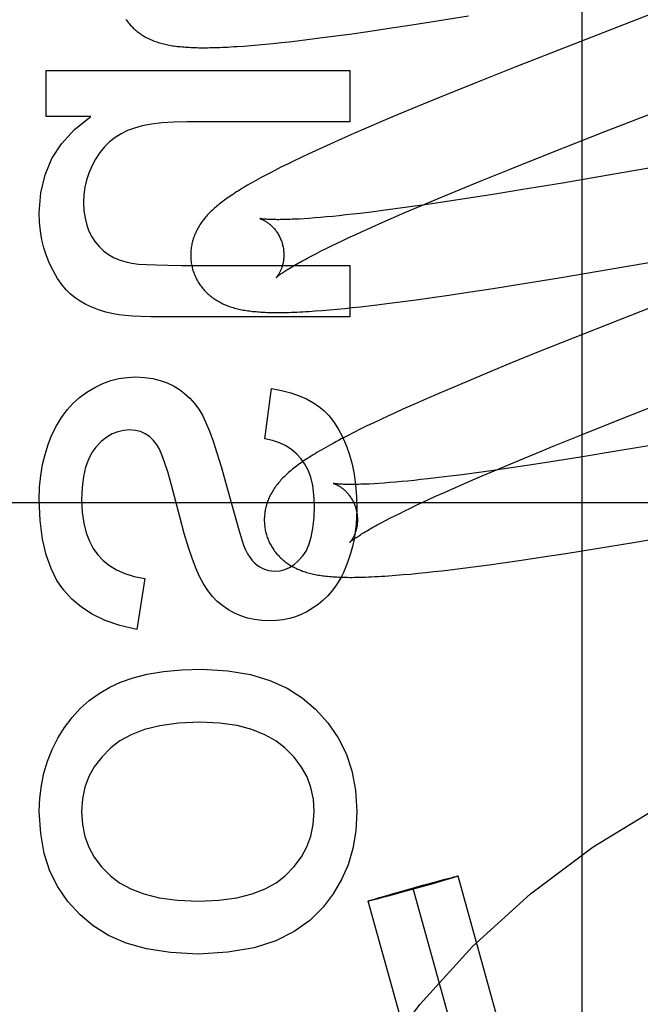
# Model space of a CAD drawing. Header units: inches. Extents: x 0 to 268, y 0 to 174.
# Tile 22 of 85: x 84.261 to 84.394, y 89.231 to 89.442. Entities that reach past the tile are written whole.
import ezdxf

# ---------------------------------------------------------------- set-up
doc = ezdxf.new("R2010")
doc.units = ezdxf.units.IN
doc.header["$LTSCALE"] = 14.749625
doc.header["$MEASUREMENT"] = 0
doc.linetypes.add('HIDDEN', pattern=[0.2, 0.1, -0.1])
doc.layers.add('DEFAULT_2', color=8, linetype='HIDDEN')

msp = doc.modelspace()

# ---------------------------------------------------------------- linework, layer by layer
at = {"layer": 'DEFAULT_2', "color": 8, "linetype": 'HIDDEN'}
for p, q in [((84.38179, 89.03425), (84.38179, 89.63905)), ((84.41733, 89.45152), (84.37966, 89.43692)), ((84.33994, 89.44039), (84.34523, 89.44119)), ((84.34523, 89.44119), (84.35067, 89.44204)), ((84.35067, 89.44204), (84.35737, 89.44313)), ((84.32893, 89.43882), (84.33184, 89.43921)), ((84.33184, 89.43921), (84.33583, 89.43978)), ((84.33583, 89.43978), (84.33994, 89.44039)), ((84.31068, 89.43676), (84.31226, 89.43689)), ((84.31226, 89.43689), (84.31387, 89.43704)), ((84.31387, 89.43704), (84.31551, 89.4372)), ((84.31551, 89.4372), (84.31718, 89.43738)), ((84.31718, 89.43738), (84.3189, 89.43757)), ((84.3189, 89.43757), (84.32064, 89.43777)), ((84.32064, 89.43777), (84.32333, 89.43809)), ((84.32333, 89.43809), (84.32609, 89.43844)), ((84.32609, 89.43844), (84.32893, 89.43882)), ((84.37966, 89.43692), (84.36753, 89.43216)), ((84.30917, 89.43664), (84.31068, 89.43676)), ((84.26677, 89.42153), (84.26677, 89.43141)), ((84.26677, 89.43141), (84.33197, 89.43141)), ((84.33197, 89.43141), (84.33197, 89.42036)), ((84.36753, 89.43216), (84.35896, 89.42875)), ((84.35896, 89.42875), (84.35274, 89.42623)), ((84.38668, 89.4183), (84.4079, 89.42653)), ((84.35274, 89.42623), (84.34771, 89.42417)), ((84.34284, 89.42215), (84.33908, 89.42057)), ((84.34771, 89.42417), (84.34284, 89.42215)), ((84.27635, 89.42153), (84.26677, 89.42153)), ((84.33197, 89.42036), (84.29704, 89.42036)), ((84.33908, 89.42057), (84.33544, 89.41901)), ((84.33544, 89.41901), (84.33279, 89.41786)), ((84.37471, 89.41359), (84.38668, 89.4183)), ((84.4402, 89.41809), (84.39031, 89.40941)), ((84.33022, 89.41673), (84.32773, 89.41562)), ((84.33279, 89.41786), (84.33022, 89.41673)), ((84.32454, 89.41416), (84.32301, 89.41345)), ((84.32612, 89.41489), (84.32454, 89.41416)), ((84.32773, 89.41562), (84.32612, 89.41489)), ((84.32002, 89.41203), (84.31857, 89.41132)), ((84.3215, 89.41274), (84.32002, 89.41203)), ((84.32301, 89.41345), (84.3215, 89.41274)), ((84.36632, 89.41025), (84.37471, 89.41359)), ((84.31585, 89.40996), (84.31461, 89.40932)), ((84.31717, 89.41063), (84.31585, 89.40996)), ((84.31857, 89.41132), (84.31717, 89.41063)), ((84.36026, 89.40781), (84.36632, 89.41025)), ((84.35541, 89.40582), (84.36026, 89.40781)), ((84.39031, 89.40941), (84.3776, 89.40725)), ((84.35075, 89.40389), (84.35541, 89.40582)), ((84.36865, 89.40577), (84.36217, 89.40473)), ((84.3776, 89.40725), (84.36865, 89.40577)), ((84.34717, 89.40238), (84.35075, 89.40389)), ((84.35193, 89.40315), (84.34806, 89.40258)), ((84.35696, 89.40391), (84.35193, 89.40315)), ((84.36217, 89.40473), (84.35696, 89.40391)), ((84.33654, 89.40104), (84.33414, 89.40075)), ((84.33904, 89.40135), (84.33654, 89.40104)), ((84.34164, 89.40169), (84.33904, 89.40135)), ((84.34433, 89.40206), (84.34164, 89.40169)), ((84.34375, 89.40092), (84.34717, 89.40238)), ((84.34806, 89.40258), (84.34433, 89.40206)), ((84.32324, 89.39968), (84.32213, 89.3996)), ((84.32441, 89.39977), (84.32324, 89.39968)), ((84.32564, 89.39987), (84.32441, 89.39977)), ((84.32693, 89.39999), (84.32564, 89.39987)), ((84.32827, 89.40011), (84.32693, 89.39999)), ((84.32966, 89.40025), (84.32827, 89.40011)), ((84.3311, 89.40041), (84.32966, 89.40025)), ((84.3326, 89.40057), (84.3311, 89.40041)), ((84.33414, 89.40075), (84.3326, 89.40057)), ((84.33891, 89.39881), (84.34128, 89.39985)), ((84.34128, 89.39985), (84.34375, 89.40092)), ((84.33307, 89.39618), (84.33446, 89.39681)), ((84.33446, 89.39681), (84.33663, 89.3978)), ((84.33663, 89.3978), (84.33891, 89.39881)), ((84.38774, 89.38877), (84.43809, 89.39753)), ((84.3292, 89.39436), (84.33044, 89.39495)), ((84.33044, 89.39495), (84.33173, 89.39555)), ((84.33173, 89.39555), (84.33307, 89.39618)), ((84.32477, 89.39216), (84.3258, 89.39268)), ((84.3258, 89.39268), (84.32688, 89.39322)), ((84.32688, 89.39322), (84.32801, 89.39378)), ((84.32801, 89.39378), (84.3292, 89.39436)), ((84.3229, 89.39118), (84.32381, 89.39166)), ((84.32381, 89.39166), (84.32477, 89.39216)), ((84.29581, 89.3896), (84.33197, 89.3896)), ((84.33197, 89.3896), (84.33197, 89.37855)), ((84.37726, 89.38701), (84.38774, 89.38877)), ((84.36931, 89.38571), (84.37726, 89.38701)), ((84.35734, 89.38383), (84.36269, 89.38466)), ((84.36269, 89.38466), (84.36931, 89.38571)), ((84.40872, 89.38529), (84.38969, 89.37788)), ((84.34328, 89.38183), (84.34616, 89.38222)), ((84.34616, 89.38222), (84.34912, 89.38263)), ((84.34912, 89.38263), (84.35317, 89.38321)), ((84.35317, 89.38321), (84.35734, 89.38383)), ((84.32453, 89.37982), (84.32601, 89.37993)), ((84.32601, 89.37993), (84.32757, 89.38006)), ((84.32757, 89.38006), (84.32919, 89.3802)), ((84.32919, 89.3802), (84.33084, 89.38037)), ((84.33084, 89.38037), (84.33251, 89.38054)), ((84.33251, 89.38054), (84.33422, 89.38072)), ((84.33422, 89.38072), (84.33595, 89.38092)), ((84.33595, 89.38092), (84.33773, 89.38113)), ((84.33773, 89.38113), (84.34047, 89.38147)), ((84.34047, 89.38147), (84.34328, 89.38183)), ((84.33197, 89.37855), (84.29157, 89.37855)), ((84.38969, 89.37788), (84.37986, 89.37399)), ((84.37986, 89.37399), (84.37244, 89.37102)), ((84.37244, 89.37102), (84.36628, 89.36852)), ((84.36628, 89.36852), (84.36131, 89.36648)), ((84.36131, 89.36648), (84.35746, 89.36487)), ((84.31368, 89.3524), (84.31515, 89.3632)), ((84.35373, 89.36329), (84.35101, 89.36212)), ((84.35746, 89.36487), (84.35373, 89.36329)), ((84.34836, 89.36098), (84.3458, 89.35984)), ((84.35101, 89.36212), (84.34836, 89.36098)), ((84.39036, 89.35675), (84.40231, 89.36144)), ((84.3458, 89.35984), (84.34331, 89.35873)), ((84.34012, 89.35727), (84.33858, 89.35656)), ((84.3417, 89.358), (84.34012, 89.35727)), ((84.34331, 89.35873), (84.3417, 89.358)), ((84.38198, 89.35341), (84.39036, 89.35675)), ((84.33562, 89.35515), (84.33419, 89.35444)), ((84.33709, 89.35585), (84.33562, 89.35515)), ((84.33858, 89.35656), (84.33709, 89.35585)), ((84.33277, 89.35374), (84.33141, 89.35305)), ((84.33419, 89.35444), (84.33277, 89.35374)), ((84.37595, 89.35097), (84.38198, 89.35341)), ((84.3711, 89.34899), (84.37595, 89.35097)), ((84.40043, 89.35164), (84.38909, 89.34974)), ((84.36645, 89.34706), (84.3711, 89.34899)), ((84.38142, 89.34849), (84.37508, 89.34748)), ((84.38909, 89.34974), (84.38142, 89.34849)), ((84.36607, 89.34612), (84.36228, 89.34557)), ((84.36288, 89.34556), (84.36645, 89.34706)), ((84.37, 89.3467), (84.36607, 89.34612)), ((84.37508, 89.34748), (84.37, 89.3467)), ((84.35104, 89.34409), (84.34871, 89.34382)), ((84.35347, 89.34439), (84.35104, 89.34409)), ((84.35601, 89.34471), (84.35347, 89.34439)), ((84.35863, 89.34506), (84.35601, 89.34471)), ((84.35701, 89.34303), (84.35947, 89.3441)), ((84.36228, 89.34557), (84.35863, 89.34506)), ((84.35947, 89.3441), (84.36288, 89.34556)), ((84.3053, 89.34312), (84.30761, 89.33469)), ((84.33819, 89.34283), (84.33713, 89.34277)), ((84.33932, 89.34291), (84.33819, 89.34283)), ((84.3405, 89.343), (84.33932, 89.34291)), ((84.34173, 89.34311), (84.3405, 89.343)), ((84.34302, 89.34322), (84.34173, 89.34311)), ((84.34437, 89.34335), (84.34302, 89.34322)), ((84.34576, 89.34349), (84.34437, 89.34335)), ((84.34721, 89.34365), (84.34576, 89.34349)), ((84.34871, 89.34382), (84.34721, 89.34365)), ((84.35237, 89.34098), (84.35464, 89.34199)), ((84.35464, 89.34199), (84.35701, 89.34303)), ((84.34882, 89.33936), (84.3502, 89.34)), ((84.3502, 89.34), (84.35237, 89.34098)), ((84.73199, 89.33865), (84.23199, 89.33865)), ((84.34496, 89.33755), (84.34619, 89.33814)), ((84.34619, 89.33814), (84.34748, 89.33874)), ((84.34748, 89.33874), (84.34882, 89.33936)), ((84.34054, 89.33536), (84.34157, 89.33588)), ((84.34157, 89.33588), (84.34264, 89.33642)), ((84.34264, 89.33642), (84.34377, 89.33698)), ((84.34377, 89.33698), (84.34496, 89.33755)), ((84.33867, 89.33438), (84.33958, 89.33486)), ((84.33958, 89.33486), (84.34054, 89.33536)), ((84.39277, 89.33017), (84.4032, 89.33193)), ((84.38486, 89.32888), (84.39277, 89.33017)), ((84.37295, 89.32702), (84.37827, 89.32783)), ((84.37827, 89.32783), (84.38486, 89.32888)), ((84.35617, 89.32467), (84.35896, 89.32503)), ((84.35896, 89.32503), (84.36183, 89.32541)), ((84.36183, 89.32541), (84.36478, 89.32582)), ((84.36478, 89.32582), (84.3688, 89.3264)), ((84.3688, 89.3264), (84.37295, 89.32702)), ((84.34178, 89.32314), (84.34337, 89.32327)), ((84.34337, 89.32327), (84.34497, 89.32341)), ((84.34497, 89.32341), (84.34659, 89.32357)), ((84.34659, 89.32357), (84.34824, 89.32374)), ((84.34824, 89.32374), (84.34994, 89.32392)), ((84.34994, 89.32392), (84.35167, 89.32412)), ((84.35167, 89.32412), (84.35345, 89.32433)), ((84.35345, 89.32433), (84.35617, 89.32467)), ((84.28795, 89.32244), (84.28623, 89.31151)), ((84.34785, 89.25672), (84.35062, 89.25747)), ((84.35139, 89.25748), (84.34973, 89.257)), ((84.35062, 89.25747), (84.35231, 89.25793)), ((84.3528, 89.25789), (84.35139, 89.25748)), ((84.35231, 89.25793), (84.3533, 89.25818)), ((84.35358, 89.25812), (84.3528, 89.25789)), ((84.3533, 89.25818), (84.35389, 89.25834)), ((84.35412, 89.25828), (84.35358, 89.25812)), ((84.35389, 89.25834), (84.35428, 89.25844)), ((84.35439, 89.25836), (84.35412, 89.25828)), ((84.35428, 89.25844), (84.35453, 89.2585)), ((84.35463, 89.25844), (84.35439, 89.25836)), ((84.35453, 89.2585), (84.35468, 89.25853)), ((84.35476, 89.25848), (84.35463, 89.25844)), ((84.35487, 89.25852), (84.35476, 89.25848)), ((84.394, 89.11894), (84.35516, 89.25863)), ((84.34131, 89.25489), (84.34441, 89.25576)), ((84.34663, 89.25613), (84.3432, 89.25518)), ((84.34441, 89.25576), (84.34785, 89.25672)), ((84.38436, 89.11626), (84.34552, 89.25595)), ((84.34973, 89.257), (84.34663, 89.25613)), ((84.37473, 89.11358), (84.33589, 89.25327)), ((84.33617, 89.25338), (84.33629, 89.25342)), ((84.33629, 89.25342), (84.33642, 89.25346)), ((84.33651, 89.2534), (84.33637, 89.25336)), ((84.33642, 89.25346), (84.33665, 89.25353)), ((84.33676, 89.25346), (84.33651, 89.2534)), ((84.33665, 89.25353), (84.33692, 89.25361)), ((84.33716, 89.25356), (84.33676, 89.25346)), ((84.33692, 89.25361), (84.33746, 89.25378)), ((84.33775, 89.25371), (84.33716, 89.25356)), ((84.33746, 89.25378), (84.33825, 89.25401)), ((84.33873, 89.25397), (84.33775, 89.25371)), ((84.33825, 89.25401), (84.33966, 89.25442)), ((84.34042, 89.25442), (84.33873, 89.25397)), ((84.33966, 89.25442), (84.34131, 89.25489)), ((84.3432, 89.25518), (84.34042, 89.25442))]:
    msp.add_line(p, q, dxfattribs=at)
for points in [[(84.2839, 89.44236), (84.28406, 89.44214), (84.28422, 89.44191), (84.28439, 89.4417), (84.28456, 89.44148), (84.28473, 89.44127), (84.28491, 89.44107), (84.2851, 89.44087), (84.28529, 89.44068), (84.28548, 89.44049), (84.28568, 89.4403), (84.28588, 89.44012), (84.28608, 89.43995), (84.28629, 89.43978), (84.2865, 89.43961), (84.28672, 89.43945), (84.28694, 89.43929), (84.28717, 89.43914), (84.2874, 89.43898), (84.28764, 89.43884), (84.28788, 89.43869), (84.28813, 89.43855), (84.28838, 89.43842), (84.28863, 89.43829), (84.28889, 89.43817), (84.28916, 89.43805), (84.28942, 89.43793), (84.28969, 89.43782), (84.28996, 89.43771), (84.29024, 89.43761), (84.29052, 89.43752), (84.29081, 89.43742), (84.2911, 89.43733), (84.29139, 89.43725), (84.29169, 89.43717), (84.29199, 89.43709), (84.2923, 89.43702), (84.2926, 89.43695), (84.29292, 89.43689), (84.29323, 89.43683), (84.29356, 89.43677), (84.29388, 89.43671), (84.29421, 89.43666), (84.29455, 89.43662), (84.29489, 89.43657), (84.29523, 89.43653), (84.29558, 89.4365), (84.29594, 89.43646), (84.29631, 89.43643), (84.29668, 89.4364), (84.29706, 89.43638), (84.29744, 89.43636), (84.29784, 89.43634), (84.29825, 89.43632), (84.29866, 89.4363), (84.29909, 89.43629), (84.29952, 89.43628), (84.29997, 89.43628), (84.30042, 89.43628), (84.3009, 89.43628), (84.30138, 89.43628), (84.30188, 89.43629), (84.30239, 89.4363), (84.30291, 89.43631), (84.30346, 89.43632), (84.30402, 89.43634), (84.30459, 89.43637), (84.30519, 89.43639), (84.3058, 89.43642), (84.30643, 89.43646), (84.30708, 89.4365), (84.30776, 89.43654), (84.30917, 89.43664)], [(84.2653, 89.40084), (84.26564, 89.40513), (84.26656, 89.40903), (84.26801, 89.4125), (84.27008, 89.41567), (84.27287, 89.4187), (84.27635, 89.42153)], [(84.29704, 89.42036), (84.29418, 89.4203), (84.29162, 89.42013), (84.28938, 89.41986), (84.28742, 89.41949), (84.28571, 89.41905), (84.28427, 89.41852)], [(84.28427, 89.41852), (84.28286, 89.41784), (84.28156, 89.41704), (84.28039, 89.41611), (84.2793, 89.41504), (84.27829, 89.41379), (84.27734, 89.41237)], [(84.27734, 89.41237), (84.27656, 89.41089), (84.27592, 89.4094), (84.27544, 89.4079), (84.2751, 89.40635), (84.27489, 89.40473), (84.27481, 89.40305)], [(84.31461, 89.40932), (84.31403, 89.40901), (84.31346, 89.40871), (84.31292, 89.40842), (84.31239, 89.40813), (84.31188, 89.40785), (84.31139, 89.40758), (84.31092, 89.40732), (84.31047, 89.40705), (84.31002, 89.4068), (84.3096, 89.40655), (84.30918, 89.4063), (84.30878, 89.40606), (84.30839, 89.40582), (84.30802, 89.40559), (84.30765, 89.40536), (84.30729, 89.40513), (84.30695, 89.4049), (84.30661, 89.40468), (84.30628, 89.40446), (84.30596, 89.40424), (84.30565, 89.40402), (84.30535, 89.40381), (84.30505, 89.40359), (84.30476, 89.40338), (84.30448, 89.40316), (84.30421, 89.40295), (84.30394, 89.40274), (84.30368, 89.40253), (84.30342, 89.40231), (84.30317, 89.4021)], [(84.27481, 89.40305), (84.2749, 89.4013), (84.27512, 89.3997), (84.27548, 89.39825), (84.27596, 89.39694), (84.27655, 89.39575), (84.27726, 89.39469)], [(84.30317, 89.4021), (84.30292, 89.40188), (84.30269, 89.40167), (84.30245, 89.40145), (84.30222, 89.40123), (84.302, 89.40102), (84.30178, 89.40079), (84.30157, 89.40057), (84.30136, 89.40035), (84.30116, 89.40012), (84.30097, 89.3999), (84.30077, 89.39967), (84.30059, 89.39944), (84.30041, 89.39921), (84.30024, 89.39897), (84.30007, 89.39874), (84.29991, 89.3985), (84.29975, 89.39826), (84.2996, 89.39802), (84.29946, 89.39777), (84.29932, 89.39753), (84.29918, 89.39728), (84.29906, 89.39703), (84.29894, 89.39678), (84.29882, 89.39653), (84.29871, 89.39628), (84.29861, 89.39603), (84.29852, 89.39578), (84.29843, 89.39553), (84.29834, 89.39527), (84.29826, 89.39501), (84.29819, 89.39476), (84.29812, 89.39449), (84.29806, 89.39423), (84.29801, 89.39397), (84.29796, 89.3937), (84.29792, 89.39343), (84.29788, 89.39316), (84.29785, 89.39289), (84.29783, 89.39261), (84.29781, 89.39234), (84.2978, 89.39206), (84.2978, 89.39179), (84.2978, 89.39151), (84.29781, 89.39124), (84.29783, 89.39096), (84.29785, 89.39068), (84.29788, 89.3904), (84.29792, 89.39013), (84.29797, 89.38985), (84.29802, 89.38958), (84.29808, 89.38931), (84.29814, 89.38904), (84.2982, 89.3888)], [(84.26751, 89.39003), (84.26685, 89.39166), (84.26631, 89.39335), (84.26588, 89.3951), (84.26556, 89.39693), (84.26537, 89.39884), (84.2653, 89.40084)], [(84.31263, 89.39963), (84.31262, 89.39963), (84.31261, 89.39963), (84.31261, 89.39963), (84.31263, 89.39963), (84.31265, 89.39962), (84.31268, 89.39961), (84.31272, 89.3996), (84.31276, 89.39959), (84.31281, 89.39957), (84.31287, 89.39955), (84.31293, 89.39952), (84.313, 89.3995), (84.31307, 89.39947), (84.31314, 89.39943), (84.31323, 89.3994), (84.31331, 89.39936), (84.3134, 89.39931), (84.3135, 89.39926), (84.31359, 89.39921), (84.31369, 89.39915), (84.3138, 89.39909), (84.3139, 89.39903), (84.31401, 89.39896), (84.31413, 89.39888), (84.31424, 89.39881), (84.31436, 89.39872), (84.31448, 89.39863), (84.3146, 89.39854), (84.31473, 89.39844), (84.31485, 89.39833), (84.31498, 89.39822), (84.31511, 89.3981), (84.31524, 89.39797), (84.31537, 89.39784), (84.3155, 89.3977), (84.31564, 89.39756), (84.31577, 89.3974), (84.3159, 89.39725), (84.31603, 89.39708), (84.31616, 89.39691), (84.31628, 89.39673), (84.31641, 89.39654), (84.31653, 89.39635), (84.31664, 89.39615), (84.31676, 89.39594), (84.31687, 89.39573), (84.31697, 89.39551), (84.31707, 89.39529), (84.31717, 89.39507), (84.31725, 89.39484), (84.31734, 89.39461), (84.31741, 89.39437), (84.31747, 89.39416)], [(84.32213, 89.3996), (84.32107, 89.39954), (84.32057, 89.39951), (84.32008, 89.39949), (84.3196, 89.39947), (84.31914, 89.39945), (84.3187, 89.39943), (84.31827, 89.39942), (84.31786, 89.39941), (84.31747, 89.3994), (84.31709, 89.3994), (84.31673, 89.39939), (84.31638, 89.39939), (84.31605, 89.3994), (84.31574, 89.3994), (84.31544, 89.3994), (84.31515, 89.39941), (84.31489, 89.39942), (84.31464, 89.39943), (84.31441, 89.39944), (84.31419, 89.39945), (84.31399, 89.39947), (84.3138, 89.39948), (84.31363, 89.3995), (84.31347, 89.39951), (84.31333, 89.39953), (84.3132, 89.39954), (84.31309, 89.39955), (84.31299, 89.39957), (84.3129, 89.39958), (84.31282, 89.39959), (84.31276, 89.3996), (84.31271, 89.39961), (84.31267, 89.39962), (84.31264, 89.39963), (84.31263, 89.39963)], [(84.27726, 89.39469), (84.27814, 89.39363), (84.27912, 89.3927), (84.28018, 89.39191), (84.28135, 89.39124), (84.28268, 89.39069), (84.28414, 89.39025)], [(84.31747, 89.39416), (84.31753, 89.39395), (84.31758, 89.39371), (84.31763, 89.39347), (84.31768, 89.39322), (84.31771, 89.39298), (84.31774, 89.39274), (84.31776, 89.3925), (84.31778, 89.39227), (84.31779, 89.39203), (84.31779, 89.3918), (84.31779, 89.39157), (84.31778, 89.39135), (84.31776, 89.39113), (84.31774, 89.39091), (84.31771, 89.39071), (84.31768, 89.3905), (84.31765, 89.3903), (84.31761, 89.39011), (84.31757, 89.38992), (84.31753, 89.38974), (84.31748, 89.38957), (84.31743, 89.3894), (84.31738, 89.38924), (84.31733, 89.38908), (84.31727, 89.38893), (84.31722, 89.38879), (84.31716, 89.38865), (84.3171, 89.38852), (84.31704, 89.38839), (84.31699, 89.38827), (84.31693, 89.38815), (84.31687, 89.38804), (84.31681, 89.38793), (84.31675, 89.38783), (84.3167, 89.38774), (84.31664, 89.38765), (84.31659, 89.38756), (84.31654, 89.38749), (84.31649, 89.38741), (84.31644, 89.38734), (84.31639, 89.38728), (84.31635, 89.38722), (84.31631, 89.38717), (84.31627, 89.38712), (84.31624, 89.38708), (84.31621, 89.38705), (84.31618, 89.38702), (84.31616, 89.387), (84.31614, 89.38698), (84.31613, 89.38697), (84.31613, 89.38696)], [(84.31613, 89.38697), (84.31614, 89.38697), (84.31615, 89.38699), (84.31618, 89.38701), (84.31621, 89.38704), (84.31625, 89.38707), (84.3163, 89.38711), (84.31635, 89.38716), (84.31642, 89.38722), (84.3165, 89.38728), (84.31659, 89.38735), (84.3167, 89.38743), (84.31681, 89.38752), (84.31694, 89.38761), (84.31708, 89.38771), (84.31723, 89.38782), (84.3174, 89.38794), (84.31758, 89.38806), (84.31777, 89.38819), (84.31798, 89.38833), (84.3182, 89.38847), (84.31844, 89.38863), (84.3187, 89.38879), (84.31896, 89.38895), (84.31925, 89.38912), (84.31954, 89.3893), (84.31986, 89.38949), (84.32018, 89.38968), (84.32053, 89.38988), (84.32089, 89.39008), (84.32126, 89.39029), (84.32165, 89.3905), (84.32205, 89.39072), (84.32247, 89.39095), (84.3229, 89.39118)], [(84.27303, 89.3826), (84.27204, 89.3834), (84.27108, 89.38436), (84.27013, 89.38549), (84.26922, 89.38681), (84.26835, 89.38832), (84.26751, 89.39003)], [(84.28414, 89.39025), (84.28519, 89.39006), (84.28658, 89.38989), (84.28831, 89.38977), (84.2904, 89.38968), (84.29291, 89.38962), (84.29581, 89.3896)], [(84.2982, 89.3888), (84.29827, 89.38858), (84.29835, 89.38831), (84.29844, 89.38804), (84.29854, 89.38778), (84.29865, 89.38752), (84.29876, 89.38726), (84.29887, 89.38701), (84.299, 89.38676), (84.29913, 89.38651), (84.29926, 89.38627), (84.2994, 89.38603), (84.29955, 89.38579), (84.2997, 89.38556), (84.29986, 89.38533), (84.30002, 89.38511), (84.30019, 89.38489), (84.30036, 89.38468), (84.30054, 89.38447), (84.30072, 89.38427), (84.3009, 89.38407), (84.30109, 89.38387), (84.30129, 89.38368), (84.30148, 89.3835), (84.30168, 89.38332), (84.30189, 89.38314), (84.3021, 89.38297), (84.30231, 89.38281), (84.30253, 89.38264), (84.30275, 89.38248), (84.30298, 89.38233), (84.30322, 89.38218), (84.30345, 89.38203), (84.3037, 89.38189), (84.30395, 89.38175), (84.3042, 89.38161), (84.30446, 89.38148), (84.30472, 89.38136), (84.30498, 89.38124), (84.30525, 89.38113), (84.30552, 89.38101), (84.30579, 89.38091), (84.30607, 89.38081), (84.30636, 89.38071), (84.30664, 89.38062), (84.30693, 89.38053), (84.30723, 89.38044), (84.30753, 89.38036), (84.30783, 89.38029), (84.30814, 89.38022), (84.30845, 89.38015), (84.30876, 89.38008), (84.30908, 89.38002), (84.30941, 89.37997), (84.30973, 89.37991), (84.31007, 89.37986), (84.3104, 89.37982), (84.31075, 89.37978), (84.31109, 89.37974), (84.31145, 89.3797), (84.31181, 89.37967), (84.31218, 89.37963), (84.31255, 89.37961), (84.31294, 89.37958), (84.31333, 89.37956), (84.31373, 89.37954), (84.31414, 89.37952), (84.31456, 89.37951), (84.31499, 89.3795), (84.31543, 89.37949), (84.31588, 89.37949), (84.31635, 89.37948), (84.31683, 89.37949), (84.31732, 89.37949), (84.31782, 89.3795), (84.31834, 89.37951), (84.31888, 89.37952), (84.31943, 89.37954), (84.32, 89.37956), (84.32059, 89.37958), (84.3212, 89.37961), (84.32183, 89.37965), (84.32247, 89.37968), (84.32314, 89.37972), (84.32453, 89.37982)], [(84.28125, 89.37918), (84.27957, 89.37958), (84.27801, 89.38006), (84.27659, 89.38061), (84.27529, 89.38122), (84.2741, 89.38189), (84.27303, 89.3826)], [(84.29157, 89.37855), (84.28921, 89.37857), (84.28711, 89.37862), (84.28528, 89.37871), (84.28371, 89.37883), (84.28236, 89.37899), (84.28125, 89.37918)], [(84.27549, 89.36241), (84.27723, 89.36343), (84.27896, 89.36426), (84.28067, 89.36488), (84.2824, 89.36531), (84.28415, 89.36557), (84.28593, 89.36566)], [(84.28593, 89.36566), (84.28787, 89.36556), (84.28965, 89.36532), (84.29126, 89.36493), (84.29273, 89.36441), (84.2941, 89.36376), (84.29536, 89.36298)], [(84.29536, 89.36298), (84.2965, 89.36212), (84.29758, 89.36112), (84.29858, 89.36), (84.29951, 89.35873), (84.30037, 89.3573), (84.30115, 89.35571)], [(84.31515, 89.3632), (84.31731, 89.36276), (84.31928, 89.36223), (84.32104, 89.36163), (84.32261, 89.36095), (84.324, 89.36021), (84.32522, 89.3594)], [(84.26796, 89.35312), (84.26897, 89.35517), (84.27007, 89.357), (84.27126, 89.35861), (84.27256, 89.36002), (84.27397, 89.36129), (84.27549, 89.36241)], [(84.32522, 89.3594), (84.32634, 89.35849), (84.32741, 89.35739), (84.32846, 89.35609), (84.32945, 89.35457), (84.33037, 89.3528), (84.33123, 89.3508)], [(84.30115, 89.35571), (84.30184, 89.35402), (84.3026, 89.35191), (84.30344, 89.34938), (84.30433, 89.34645), (84.3053, 89.34312)], [(84.2653, 89.33938), (84.26539, 89.34202), (84.26563, 89.34451), (84.26602, 89.34686), (84.26654, 89.34906), (84.26719, 89.35116), (84.26796, 89.35312)], [(84.28476, 89.3543), (84.28343, 89.35421), (84.28215, 89.35392), (84.28095, 89.35344), (84.27978, 89.35275), (84.27861, 89.35181), (84.27745, 89.35062)], [(84.29063, 89.35103), (84.28982, 89.35206), (84.28895, 89.35289), (84.28804, 89.3535), (84.28705, 89.35394), (84.28595, 89.3542), (84.28476, 89.3543)], [(84.33141, 89.35305), (84.33075, 89.35271), (84.33011, 89.35238), (84.3295, 89.35205), (84.32891, 89.35174), (84.32834, 89.35143), (84.3278, 89.35113), (84.32727, 89.35084), (84.32676, 89.35055), (84.32627, 89.35027), (84.3258, 89.35), (84.32534, 89.34973), (84.32489, 89.34946), (84.32447, 89.3492), (84.32405, 89.34895), (84.32365, 89.3487), (84.32326, 89.34845), (84.32288, 89.34821), (84.32251, 89.34796), (84.32216, 89.34773), (84.32181, 89.34749), (84.32147, 89.34725), (84.32115, 89.34702), (84.32082, 89.34679), (84.32051, 89.34656), (84.32021, 89.34632), (84.31991, 89.34609), (84.31963, 89.34586), (84.31935, 89.34563), (84.31907, 89.3454)], [(84.27745, 89.35062), (84.27659, 89.34944), (84.27585, 89.348), (84.27524, 89.3463), (84.27478, 89.3443), (84.2745, 89.34197), (84.27438, 89.33932)], [(84.29359, 89.34278), (84.29286, 89.34533), (84.29221, 89.34737), (84.29163, 89.34897), (84.2911, 89.3502), (84.29063, 89.35103)], [(84.32151, 89.34809), (84.32053, 89.34917), (84.31943, 89.3501), (84.31822, 89.35089), (84.31687, 89.35154), (84.31535, 89.35204), (84.31368, 89.3524)], [(84.33123, 89.3508), (84.33187, 89.34896), (84.33241, 89.34696), (84.33285, 89.34481), (84.33317, 89.3425), (84.33337, 89.34002), (84.33344, 89.33736)], [(84.32436, 89.33816), (84.32425, 89.34041), (84.32398, 89.34241), (84.32355, 89.34416), (84.32298, 89.34567), (84.3223, 89.34698), (84.32151, 89.34809)], [(84.31907, 89.3454), (84.31881, 89.34517), (84.31855, 89.34494), (84.3183, 89.34471), (84.31805, 89.34448), (84.31782, 89.34425), (84.31759, 89.34402), (84.31737, 89.34379), (84.31716, 89.34357), (84.31696, 89.34334), (84.31677, 89.34312), (84.31658, 89.34289), (84.31639, 89.34266), (84.31622, 89.34243), (84.31604, 89.3422), (84.31587, 89.34196), (84.31571, 89.34172), (84.31555, 89.34148), (84.3154, 89.34124), (84.31525, 89.34099), (84.31511, 89.34075), (84.31498, 89.3405), (84.31485, 89.34025), (84.31473, 89.34), (84.31462, 89.33975), (84.31451, 89.3395), (84.31441, 89.33925), (84.31431, 89.339), (84.31422, 89.33875), (84.31414, 89.33849), (84.31406, 89.33823), (84.31398, 89.33797), (84.31392, 89.33771), (84.31386, 89.33745), (84.3138, 89.33718), (84.31375, 89.33692), (84.31371, 89.33665), (84.31367, 89.33638), (84.31364, 89.3361), (84.31362, 89.33583), (84.3136, 89.33555), (84.31359, 89.33528), (84.31359, 89.335), (84.31359, 89.33473), (84.3136, 89.33445), (84.31362, 89.33417), (84.31364, 89.33389), (84.31367, 89.33362), (84.31371, 89.33334), (84.31376, 89.33306), (84.31381, 89.33279), (84.31387, 89.33252), (84.31393, 89.33225), (84.31399, 89.33201)], [(84.29968, 89.32287), (84.29897, 89.3245), (84.29819, 89.32659), (84.29735, 89.32911), (84.29643, 89.33212), (84.29545, 89.33567), (84.29359, 89.34278)], [(84.32841, 89.34284), (84.32841, 89.34284), (84.3284, 89.34284), (84.32841, 89.34284), (84.32842, 89.34283), (84.32845, 89.34283), (84.32848, 89.34282), (84.32852, 89.34281), (84.32856, 89.34279), (84.32861, 89.34277), (84.32867, 89.34275), (84.32873, 89.34273), (84.3288, 89.3427), (84.32887, 89.34267), (84.32895, 89.34264), (84.32903, 89.3426), (84.32912, 89.34256), (84.32921, 89.34251), (84.3293, 89.34246), (84.3294, 89.34241), (84.3295, 89.34235), (84.32961, 89.34229), (84.32971, 89.34223), (84.32982, 89.34216), (84.32994, 89.34208), (84.33005, 89.342), (84.33017, 89.34192), (84.33029, 89.34183), (84.33041, 89.34173), (84.33054, 89.34163), (84.33066, 89.34152), (84.33079, 89.34141), (84.33092, 89.34129), (84.33105, 89.34117), (84.33118, 89.34104), (84.33131, 89.3409), (84.33144, 89.34075), (84.33157, 89.3406), (84.3317, 89.34044), (84.33183, 89.34028), (84.33196, 89.3401), (84.33208, 89.33992), (84.3322, 89.33974), (84.33232, 89.33954), (84.33244, 89.33935), (84.33255, 89.33914), (84.33266, 89.33893), (84.33277, 89.33872), (84.33286, 89.3385), (84.33296, 89.33827), (84.33305, 89.33804), (84.33313, 89.33781), (84.3332, 89.33758), (84.33326, 89.33737)], [(84.33713, 89.34277), (84.33612, 89.34271), (84.33564, 89.34269), (84.33518, 89.34267), (84.33473, 89.34265), (84.3343, 89.34264), (84.33388, 89.34262), (84.33348, 89.34262), (84.33309, 89.34261), (84.33272, 89.3426), (84.33237, 89.3426), (84.33203, 89.3426), (84.33171, 89.34261), (84.3314, 89.34261), (84.33111, 89.34262), (84.33084, 89.34262), (84.33058, 89.34263), (84.33034, 89.34264), (84.33011, 89.34266), (84.3299, 89.34267), (84.32971, 89.34268), (84.32953, 89.3427), (84.32936, 89.34271), (84.32921, 89.34272), (84.32908, 89.34274), (84.32895, 89.34275), (84.32884, 89.34277), (84.32875, 89.34278), (84.32866, 89.34279), (84.32859, 89.3428), (84.32853, 89.34281), (84.32849, 89.34282), (84.32845, 89.34283), (84.32842, 89.34284), (84.32841, 89.34284)], [(84.27056, 89.31997), (84.26909, 89.32204), (84.26784, 89.32456), (84.26679, 89.32749), (84.26599, 89.3309), (84.2655, 89.33488), (84.2653, 89.33938)], [(84.27438, 89.33932), (84.27452, 89.33667), (84.27484, 89.33431), (84.27536, 89.33225), (84.27606, 89.33046), (84.2769, 89.32888), (84.27788, 89.32754)], [(84.32184, 89.32729), (84.32254, 89.32834), (84.32313, 89.32967), (84.32364, 89.33128), (84.32402, 89.33321), (84.32426, 89.33551), (84.32436, 89.33816)], [(84.33326, 89.33737), (84.33332, 89.33716), (84.33337, 89.33692), (84.33342, 89.33668), (84.33347, 89.33644), (84.3335, 89.33619), (84.33353, 89.33595), (84.33355, 89.33571), (84.33357, 89.33548), (84.33358, 89.33524), (84.33358, 89.33501), (84.33358, 89.33478), (84.33357, 89.33456), (84.33355, 89.33434), (84.33353, 89.33412), (84.33351, 89.33392), (84.33348, 89.33371), (84.33344, 89.33351), (84.3334, 89.33332), (84.33336, 89.33313), (84.33332, 89.33295), (84.33327, 89.33278), (84.33322, 89.33261), (84.33317, 89.33245), (84.33312, 89.3323), (84.33306, 89.33215), (84.33301, 89.332), (84.33295, 89.33186), (84.33289, 89.33173), (84.33284, 89.3316), (84.33278, 89.33147), (84.33272, 89.33136), (84.33266, 89.33125), (84.3326, 89.33114), (84.33254, 89.33104), (84.33249, 89.33095), (84.33243, 89.33086), (84.33238, 89.33077), (84.33233, 89.3307), (84.33228, 89.33062), (84.33223, 89.33055), (84.33218, 89.33049), (84.33214, 89.33043), (84.3321, 89.33038), (84.33206, 89.33033), (84.33203, 89.33029), (84.332, 89.33026), (84.33197, 89.33023), (84.33195, 89.33021), (84.33193, 89.33019), (84.33192, 89.33018), (84.33192, 89.33017)], [(84.33344, 89.33736), (84.3334, 89.33569), (84.33329, 89.33406), (84.3331, 89.33245), (84.33284, 89.33087), (84.3325, 89.32932), (84.33209, 89.32778)], [(84.30761, 89.33469), (84.30812, 89.33287), (84.30854, 89.33142), (84.30888, 89.33034), (84.30912, 89.32962)], [(84.33192, 89.33018), (84.33193, 89.33018), (84.33194, 89.3302), (84.33197, 89.33022), (84.332, 89.33025), (84.33204, 89.33028), (84.33209, 89.33032), (84.33215, 89.33037), (84.33221, 89.33043), (84.33229, 89.33049), (84.33239, 89.33056), (84.33249, 89.33064), (84.3326, 89.33073), (84.33273, 89.33082), (84.33287, 89.33092), (84.33302, 89.33103), (84.33319, 89.33115), (84.33337, 89.33127), (84.33356, 89.3314), (84.33377, 89.33154), (84.33399, 89.33168), (84.33423, 89.33183), (84.33448, 89.33199), (84.33475, 89.33216), (84.33503, 89.33233), (84.33533, 89.33251), (84.33564, 89.33269), (84.33597, 89.33288), (84.33631, 89.33308), (84.33667, 89.33328), (84.33704, 89.33349), (84.33742, 89.33371), (84.33783, 89.33393), (84.33824, 89.33415), (84.33867, 89.33438)], [(84.31399, 89.33201), (84.31406, 89.33179), (84.31414, 89.33152), (84.31423, 89.33126), (84.31433, 89.33099), (84.31443, 89.33073), (84.31454, 89.33048), (84.31466, 89.33023), (84.31478, 89.32998), (84.31491, 89.32973), (84.31505, 89.32949), (84.31519, 89.32925), (84.31533, 89.32901), (84.31548, 89.32878), (84.31564, 89.32856), (84.3158, 89.32833), (84.31597, 89.32812), (84.31614, 89.3279), (84.31631, 89.32769), (84.31649, 89.32749), (84.31668, 89.32729), (84.31687, 89.3271), (84.31706, 89.32691), (84.31725, 89.32672), (84.31746, 89.32654), (84.31766, 89.32637), (84.31787, 89.3262), (84.31808, 89.32603), (84.31829, 89.32587), (84.31852, 89.32571), (84.31874, 89.32556), (84.31898, 89.32541), (84.31921, 89.32526), (84.31946, 89.32512), (84.3197, 89.32498), (84.31995, 89.32484), (84.32021, 89.32471), (84.32047, 89.32459), (84.32073, 89.32447), (84.32099, 89.32435), (84.32126, 89.32424), (84.32154, 89.32414), (84.32181, 89.32403), (84.3221, 89.32394), (84.32238, 89.32384), (84.32267, 89.32375), (84.32296, 89.32367), (84.32326, 89.32359), (84.32356, 89.32351), (84.32387, 89.32344), (84.32417, 89.32337), (84.32449, 89.32331), (84.3248, 89.32325), (84.32513, 89.32319), (84.32545, 89.32313), (84.32579, 89.32308), (84.32613, 89.32304), (84.32647, 89.32299), (84.32682, 89.32295), (84.32718, 89.32291), (84.32755, 89.32288), (84.32793, 89.32285), (84.32832, 89.32282), (84.32872, 89.32279), (84.32914, 89.32277), (84.32957, 89.32275), (84.33001, 89.32273), (84.33046, 89.32272), (84.33093, 89.32271), (84.33142, 89.3227), (84.33192, 89.32269), (84.33244, 89.32269), (84.33297, 89.3227), (84.33353, 89.3227), (84.3341, 89.32272), (84.33469, 89.32273), (84.3353, 89.32275), (84.33594, 89.32278), (84.3366, 89.3228), (84.33728, 89.32284), (84.33799, 89.32288), (84.33872, 89.32292), (84.33946, 89.32297), (84.34022, 89.32302), (84.34178, 89.32314)], [(84.30912, 89.32962), (84.30955, 89.32862), (84.31, 89.32775), (84.31048, 89.32699), (84.31098, 89.32634), (84.3115, 89.32579), (84.31204, 89.32534)], [(84.27788, 89.32754), (84.27905, 89.32629), (84.28039, 89.3252), (84.28191, 89.32427), (84.28364, 89.3235), (84.28567, 89.32289), (84.28795, 89.32244)], [(84.31595, 89.32404), (84.31699, 89.32411), (84.318, 89.32436), (84.31897, 89.32477), (84.31992, 89.32538), (84.32088, 89.32622), (84.32184, 89.32729)], [(84.33209, 89.32778), (84.33161, 89.32629), (84.33111, 89.32492), (84.33058, 89.3237), (84.33003, 89.32261), (84.32947, 89.32164), (84.3289, 89.32078)], [(84.31204, 89.32534), (84.31263, 89.32494), (84.31324, 89.32461), (84.31386, 89.32436), (84.31451, 89.32418), (84.31521, 89.32408), (84.31595, 89.32404)], [(84.30588, 89.31575), (84.30466, 89.31657), (84.30351, 89.31753), (84.30244, 89.31862), (84.30144, 89.31986), (84.30052, 89.32128), (84.29968, 89.32287)], [(84.3289, 89.32078), (84.32807, 89.3197), (84.32716, 89.31869), (84.32618, 89.31775), (84.32512, 89.31688), (84.32396, 89.31607), (84.3227, 89.31532)], [(84.28623, 89.31151), (84.2826, 89.31237), (84.27941, 89.31346), (84.27669, 89.31478), (84.27435, 89.31631), (84.27229, 89.31804), (84.27056, 89.31997)], [(84.31466, 89.31335), (84.31303, 89.31343), (84.31148, 89.31363), (84.31, 89.31397), (84.30858, 89.31443), (84.30721, 89.31503), (84.30588, 89.31575)], [(84.3227, 89.31532), (84.32152, 89.31473), (84.32029, 89.31425), (84.31899, 89.31387), (84.31763, 89.31359), (84.31618, 89.31342), (84.31466, 89.31335)], [(84.28046, 89.29917), (84.28274, 89.30024), (84.28542, 89.30115), (84.28846, 89.30191), (84.29193, 89.30248), (84.29588, 89.30284), (84.30029, 89.30298)], [(84.30029, 89.30298), (84.30577, 89.30264), (84.31062, 89.30185), (84.31481, 89.30058), (84.31846, 89.2989), (84.32174, 89.29686), (84.32459, 89.29443)], [(84.26929, 89.28818), (84.27073, 89.29052), (84.27233, 89.29265), (84.27409, 89.29455), (84.27602, 89.29626), (84.27814, 89.29781), (84.28046, 89.29917)], [(84.32459, 89.29443), (84.32725, 89.29149), (84.32944, 89.28831), (84.33114, 89.28494), (84.33237, 89.28123), (84.33314, 89.27706), (84.33344, 89.27247)], [(84.29974, 89.29162), (84.29519, 89.2914), (84.29121, 89.29088), (84.28785, 89.29004), (84.28501, 89.28894), (84.28261, 89.28765), (84.28066, 89.28614)], [(84.31803, 89.2861), (84.31606, 89.28763), (84.31369, 89.28895), (84.31095, 89.29005), (84.30775, 89.29089), (84.304, 89.29141), (84.29974, 89.29162)], [(84.2653, 89.27247), (84.26542, 89.27531), (84.26576, 89.27805), (84.26631, 89.2807), (84.26709, 89.28326), (84.26808, 89.28575), (84.26929, 89.28818)], [(84.28066, 89.28614), (84.2787, 89.28416), (84.27712, 89.28209), (84.27593, 89.27996), (84.2751, 89.27768), (84.27458, 89.27517), (84.27438, 89.27247)], [(84.3243, 89.27247), (84.32411, 89.27513), (84.32359, 89.27761), (84.32276, 89.27989), (84.32158, 89.28202), (84.32, 89.2841), (84.31803, 89.2861)], [(84.27406, 89.25029), (84.27145, 89.25317), (84.26929, 89.25632), (84.2676, 89.25971), (84.26637, 89.26347), (84.26561, 89.26774), (84.2653, 89.27247)], [(84.27438, 89.27247), (84.27458, 89.26969), (84.2751, 89.26713), (84.27593, 89.26483), (84.2771, 89.26269), (84.27865, 89.26063), (84.28057, 89.2587)], [(84.3181, 89.25871), (84.32002, 89.26067), (84.32157, 89.26273), (84.32275, 89.26487), (84.32358, 89.26718), (84.3241, 89.26972), (84.3243, 89.27247)], [(84.33344, 89.27247), (84.3332, 89.26832), (84.33256, 89.26451), (84.33155, 89.26105), (84.33015, 89.25786), (84.32836, 89.25482), (84.32619, 89.25197)], [(84.28057, 89.2587), (84.28253, 89.25719), (84.28492, 89.25589), (84.28774, 89.2548), (84.29105, 89.25397), (84.29493, 89.25346), (84.29937, 89.25325)], [(84.29937, 89.25325), (84.3038, 89.25346), (84.30767, 89.25397), (84.31096, 89.2548), (84.31376, 89.2559), (84.31615, 89.25719), (84.3181, 89.25871)], [(84.35468, 89.25853), (84.3548, 89.25856), (84.35486, 89.25857), (84.35491, 89.25859), (84.35495, 89.2586), (84.355, 89.2586), (84.35503, 89.25861), (84.35507, 89.25862), (84.35509, 89.25862), (84.35512, 89.25863), (84.35513, 89.25863), (84.35515, 89.25863), (84.35515, 89.25863), (84.35516, 89.25863)], [(84.35516, 89.25863), (84.35516, 89.25862), (84.35515, 89.25862), (84.35514, 89.25861), (84.35512, 89.25861), (84.3551, 89.2586), (84.35507, 89.25859), (84.35504, 89.25858), (84.35501, 89.25856), (84.35497, 89.25855), (84.35492, 89.25853), (84.35487, 89.25852)], [(84.33589, 89.25327), (84.33589, 89.25327), (84.3359, 89.25328), (84.33591, 89.25328), (84.33592, 89.25329), (84.33595, 89.2533), (84.33597, 89.25331), (84.336, 89.25332), (84.33604, 89.25333), (84.33608, 89.25335), (84.33612, 89.25336), (84.33617, 89.25338)], [(84.33637, 89.25336), (84.33624, 89.25333), (84.33619, 89.25332), (84.33614, 89.25331), (84.33609, 89.2533), (84.33605, 89.25329), (84.33601, 89.25328), (84.33598, 89.25328), (84.33595, 89.25327), (84.33593, 89.25327), (84.33591, 89.25327), (84.3359, 89.25327), (84.33589, 89.25327), (84.33589, 89.25327)], [(84.32619, 89.25197), (84.32337, 89.24913), (84.31997, 89.24673), (84.31603, 89.24474), (84.31138, 89.24324), (84.3058, 89.2423), (84.29937, 89.24189)], [(84.29937, 89.24189), (84.29348, 89.24222), (84.28831, 89.24301), (84.28392, 89.24426), (84.28015, 89.24592), (84.27685, 89.24793), (84.27406, 89.25029)]]:
    msp.add_lwpolyline(points, dxfattribs=at)
msp.add_circle((84.48199, 89.11978), 0.175, dxfattribs=at)

doc.saveas('drawing.dxf')
